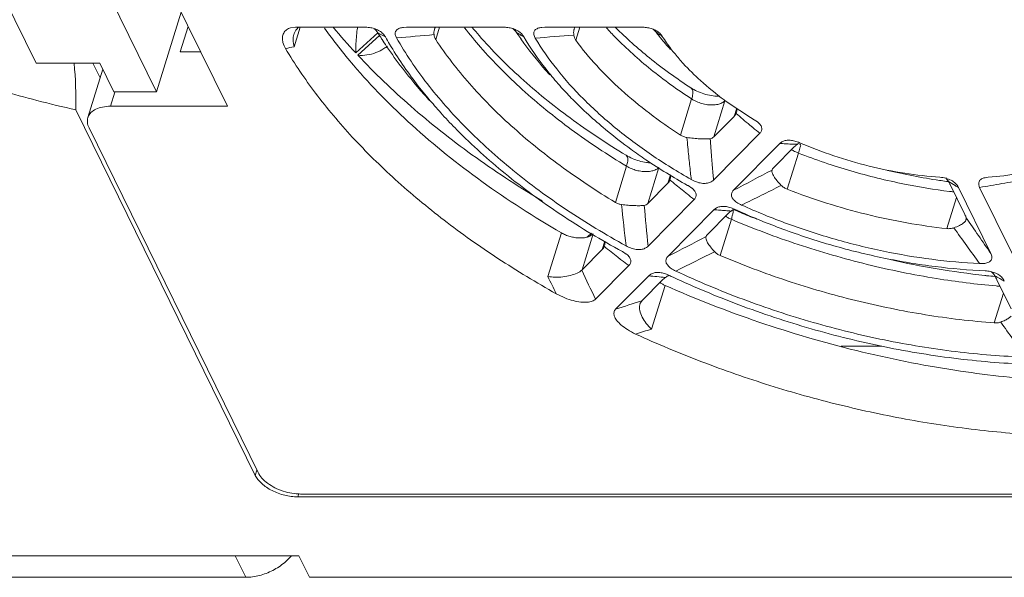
# Model space of a CAD drawing. Header units: millimetres. Extents: x -473 to 23648, y -382 to 1866.
# Tile 70 of 256: x 3184 to 3227, y 316 to 340. Entities that reach past the tile are written whole.
import ezdxf

# ---------------------------------------------------------------- set-up
doc = ezdxf.new("R2010")
doc.units = ezdxf.units.MM
doc.header["$LTSCALE"] = 80
doc.layers.get('0').update_dxf_attribs({"linetype": 'CONTINUOUS'})

msp = doc.modelspace()

# ---------------------------------------------------------------- linework, layer by layer
at = {"color": 0, "linetype": 'Continuous', "lineweight": 0}
for p, q in [((3193.395, 336.062), (3189.735, 343.522)), ((3187.276, 342.9), (3190.327, 336.684)), ((3183.281, 341.657), (3185.111, 337.927)), ((3191.395, 340.139), (3190.327, 336.684)), ((3191.358, 338.412), (3191.7, 339.517)), ((3196.135, 339.454), (3196.347, 339.481)), ((3196.287, 338.641), (3196.547, 339.481)), ((3196.347, 339.481), (3199.383, 339.481)), ((3201.016, 339.475), (3201.148, 339.481)), ((3201.148, 339.481), (3205.379, 339.481)), ((3202.417, 338.949), (3202.581, 339.481)), ((3207.015, 339.475), (3207.147, 339.481)), ((3207.147, 339.481), (3211.387, 339.481)), ((3208.484, 338.918), (3208.659, 339.481)), ((3199.905, 339.248), (3198.953, 338.372)), ((3199.046, 338.272), (3199.982, 339.133)), ((3211.947, 339.284), (3211.988, 339.233)), ((3211.988, 339.233), (3212.025, 339.185)), ((3212.025, 339.185), (3212.059, 339.141)), ((3192.242, 338.412), (3191.358, 338.412)), ((3185.111, 337.927), (3187.875, 337.927)), ((3187.576, 337.927), (3187.884, 337.289)), ((3188.485, 336.684), (3187.875, 337.927)), ((3187.354, 335.573), (3188.001, 337.669)), ((3188.329, 336.062), (3188.518, 336.673)), ((3190.327, 336.684), (3188.485, 336.684)), ((3193.395, 336.062), (3188.329, 336.062)), ((3213.502, 336.38), (3213.018, 334.813)), ((3214.943, 336.3), (3214.459, 334.734)), ((3186.838, 335.91), (3194.603, 320.087)), ((3215.344, 335.627), (3214.459, 334.734)), ((3215.344, 335.627), (3215.453, 335.978)), ((3215.426, 335.755), (3215.442, 335.802)), ((3216.115, 335.172), (3216.154, 335.139)), ((3216.211, 335.481), (3216.354, 335.383)), ((3194.726, 320.211), (3187.405, 335.13)), ((3216.454, 334.893), (3214.449, 332.87)), ((3215.316, 332.43), (3217.321, 334.454)), ((3217.06, 333.415), (3217.945, 334.308)), ((3217.642, 332.469), (3218.126, 334.035)), ((3210.683, 333.469), (3210.199, 331.902)), ((3212.084, 333.415), (3211.6, 331.848)), ((3212.477, 332.734), (3212.589, 333.095)), ((3216.981, 333.302), (3216.982, 333.303)), ((3212.477, 332.734), (3211.6, 331.848)), ((3212.562, 332.871), (3212.576, 332.91)), ((3213.326, 332.639), (3213.348, 332.627)), ((3213.348, 332.627), (3213.506, 332.523)), ((3224.607, 332.8), (3224.627, 332.798)), ((3224.712, 332.645), (3225.332, 331.381)), ((3226.257, 332.981), (3226.342, 332.991)), ((3213.158, 332.388), (3213.093, 332.44)), ((3225.051, 332.553), (3226.456, 329.692)), ((3227.377, 329.692), (3225.972, 332.553)), ((3213.613, 332.026), (3211.612, 330.007)), ((3224.973, 332.112), (3224.558, 330.768)), ((3212.479, 329.568), (3214.48, 331.587)), ((3214.201, 330.53), (3215.078, 331.415)), ((3215.279, 331.387), (3215.273, 331.363)), ((3215.321, 331.584), (3215.347, 331.573)), ((3214.736, 329.603), (3215.22, 331.169)), ((3225.389, 331.158), (3225.391, 331.234)), ((3207.859, 330.584), (3207.275, 328.693)), ((3209.238, 330.543), (3208.754, 328.976)), ((3208.997, 330.407), (3209.165, 330.576)), ((3209.629, 329.859), (3209.741, 330.223)), ((3209.715, 330.001), (3209.727, 330.035)), ((3214.123, 330.42), (3214.122, 330.418)), ((3209.629, 329.859), (3208.754, 328.976)), ((3210.502, 329.771), (3210.667, 329.664)), ((3210.311, 329.528), (3210.427, 329.437)), ((3210.427, 329.437), (3210.466, 329.406)), ((3210.777, 329.165), (3209.341, 327.716)), ((3210.208, 327.276), (3211.644, 328.725)), ((3211.355, 327.658), (3212.229, 328.541)), ((3226.72, 328.554), (3227.334, 327.301)), ((3211.765, 326.417), (3212.349, 328.308)), ((3227.006, 327.969), (3226.609, 326.684)), ((3211.355, 327.658), (3211.264, 327.506)), ((3219.972, 325.682), (3221.731, 325.682)), ((3194.603, 320.087), (3194.677, 320.311)), ((3196.442, 319.154), (3196.486, 319.302)), ((3196.442, 319.154), (3263.127, 319.154)), ((3262.882, 319.279), (3196.565, 319.279)), ((3193.732, 316.606), (3180.682, 316.606)), ((3193.732, 316.606), (3196.495, 316.606)), ((3193.732, 316.606), (3194.19, 315.673)), ((3196.953, 315.673), (3196.495, 316.606)), ((3181.139, 315.673), (3194.19, 315.673)), ((3196.953, 315.673), (3266.033, 315.673))]:
    msp.add_line(p, q, dxfattribs=at)
for centre, radius, start, end in [((3196.881, 339.007), 0.622, 135.6405, 137.0191), ((3196.887, 339.002), 0.629, 129.1292, 135.6212), ((3218.893, 356.88), 27.206, 219.7598, 222.8659), ((3199.463, 338.471), 0.999, 64.1747, 69.5712), ((3205.458, 338.474), 0.997, 63.2001, 69.7873), ((3211.232, 338.72), 0.911, 40.9724, 48.7867), ((3196.953, 338.962), 0.707, 159.2865, 162.841), ((3196.935, 338.969), 0.688, 149.1184, 159.293), ((3193.94, 335.178), 7.221, 33.4528, 34.2875), ((3204.585, 347.344), 9.352, 239.9854, 241.5272), ((3195.796, 336.403), 4.998, 32.405, 33.4672), ((3214.676, 348.374), 17.358, 212.3697, 212.8564), ((3204.88, 347.886), 9.969, 241.5189, 242.2523), ((3213.724, 346.659), 15.478, 209.3923, 210.7269), ((3235.348, -35.503), 376.118, 95.03392, 95.28178), ((3197.426, 333.186), 10.439, 35.0137, 35.574), ((3209.402, 344.742), 6.497, 237.5548, 239.6958), ((3199.872, 334.898), 7.452, 34.3265, 35.0225), ((3217.259, 346.765), 13.598, 214.3056, 214.9356), ((3209.695, 345.24), 7.075, 239.6805, 240.6838), ((3227.804, 91.958), 247.948, 94.48903, 94.87585), ((3211.257, 338.742), 0.878, 38.1505, 40.9443), ((3214.218, 342.227), 3.717, 232.3373, 235.8212), ((3219.843, 345.221), 9.877, 217.995, 218.866), ((3214.507, 342.648), 4.228, 235.7835, 237.3755), ((3220.348, 345.634), 10.529, 218.8959, 222.4542), ((3219.101, 343.524), 8.181, 212.8446, 217.4573), ((3208.334, 283.062), 56.87, 102.2299, 102.6127), ((3214.989, 348.577), 17.731, 212.8588, 214.0193), ((3167.428, 336.164), 19.411, 359.2495, 5.2125), ((3218.631, 346.655), 14.546, 218.1717, 219.349), ((3219.323, 347.229), 15.445, 219.3693, 222.4478), ((3218.534, 350.161), 21.436, 220.2213, 222.4395), ((3245.801, 370.919), 46.467, 229.1784, 230.1374), ((3243.86, 368.604), 43.446, 230.1453, 230.3108), ((3242.485, 366.941), 41.287, 230.3761, 230.9146), ((3218.536, 351.042), 16.633, 265.8118, 266.6457), ((3218.651, 353.003), 18.597, 266.6448, 267.4152), ((3218.747, 355.116), 20.712, 267.4145, 268.1281), ((3218.54, 333.718), 0.837, 131.8593, 135.1884), ((3219.003, 333.172), 1.554, 126.9114, 129.1535), ((3218.621, 335.394), 1.444, 236.6283, 239.5045), ((3218.661, 335.46), 1.52, 239.487, 240.2603), ((3218.625, 334.063), 0.478, 156.5585, 157.9154), ((3218.75, 334.008), 0.614, 155.5038, 156.5086), ((3114.76, 526.664), 218.72, 297.37094, 297.86326), ((3228.345, 360.234), 27.687, 256.7186, 261.4557), ((3253.748, 383.002), 64.88, 230.59452, 231.199), ((3089.414, 588.076), 285.7, 296.22562, 296.60972), ((3228.179, 359.219), 26.659, 261.4864, 261.6487), ((3228.154, 359.052), 26.49, 261.6482, 262.3057), ((3230.142, 341.68), 10.451, 238.15, 239.9908), ((3222.814, 331.713), 2.114, 26.1658, 27.6297), ((3229.069, 339.832), 8.314, 240.0236, 241.1033), ((3251.562, 380.287), 61.394, 231.27837, 231.45455), ((3250.373, 378.793), 59.485, 231.45354, 231.8314), ((3227.772, 357.593), 25.405, 262.9885, 263.3912), ((3335.394, 344.204), 125.539, 185.6659, 186.48542), ((3327.628, 341.418), 116.576, 184.74521, 185.61719), ((3216.62, 353.831), 22.347, 264.5053, 265.1139), ((3216.771, 355.599), 24.122, 265.1136, 265.6946), ((3216.913, 357.488), 26.016, 265.6944, 266.2493), ((3215.952, 330.507), 1.261, 129.6537, 130.2442), ((3230.464, 367.526), 39.001, 247.1943, 247.626), ((3227.511, 358.138), 29.181, 245.3922, 245.8154), ((3230.547, 367.727), 39.219, 247.6266, 248.7286), ((3215.76, 332.505), 1.439, 236.6174, 238.6829), ((3215.799, 332.569), 1.515, 238.6797, 241.0634), ((3215.851, 332.666), 1.625, 241.1075, 247.1326), ((3552.363, 555.733), 396.623, 214.47355, 214.74423), ((3764.654, 718.597), 664.656, 215.693725, 215.858203), ((3066.673, 612.866), 318.618, 297.2336, 297.5666), ((3261.385, 394.529), 82.666, 231.31438, 231.84142), ((3040.675, 675.434), 386.908, 296.41807, 296.69583), ((3258.389, 390.711), 77.812, 231.98496, 232.27468), ((3230.347, 366.291), 37.781, 257.3803, 263.6892), ((3291.773, 367.949), 91.727, 205.15014, 206.01562), ((3211.856, 327.302), 1.59, 64.7413, 69.3166), ((3290.308, 368.635), 92.14, 205.68951, 206.20584), ((3214.712, 357.226), 28.666, 263.8568, 264.5694), ((3214.959, 359.825), 31.277, 264.5691, 265.246), ((3212.914, 329.633), 1.439, 236.6087, 238.9216), ((3212.953, 329.698), 1.516, 238.915, 241.0333), ((3213, 329.785), 1.614, 241.0661, 246.2093), ((3213.151, 327.575), 1.335, 128.5732, 130.1197), ((3213.34, 327.337), 1.639, 126.4008, 128.5398), ((3229.43, 364.64), 39.677, 244.7977, 245.0661), ((3230.1, 364.338), 35.813, 263.7388, 263.8711), ((3230.076, 364.112), 35.586, 263.8706, 264.4369), ((3232.776, 339.598), 12.493, 240.5268, 241.6325), ((3223.637, 326.987), 3.458, 28.4084, 30.0946), ((3231.894, 337.963), 10.636, 241.6304, 242.8532), ((3229.707, 362.594), 34.443, 264.9712, 265.2481), ((3167.183, 461.036), 140.509, 287.83104, 288.31817), ((3211.676, 327.373), 0.432, 162.0159, 167.4311), ((3900.662, 807.021), 827.442, 215.483076, 215.612231), ((3170.184, 459.47), 139.399, 287.05832, 287.35465)]:
    msp.add_arc(centre, radius, start, end, dxfattribs=at)
for points, start_tangent, end_tangent in [([(3186.838, 335.91), (3185.15, 336.313), (3183.613, 336.746), (3182.23, 337.202), (3181.005, 337.678), (3179.949, 338.17), (3179.063, 338.689), (3178.393, 339.226), (3177.967, 339.795), (3177.838, 340.373), (3177.995, 340.926), (3178.378, 341.435), (3178.89, 341.877), (3179.484, 342.265), (3180.13, 342.61), (3180.81, 342.917), (3181.287, 343.107)], (-0.976958, 0.213432), (0.934801, 0.355173)), ([(3195.916, 338.559), (3195.804, 338.817), (3195.78, 339.046), (3195.836, 339.234), (3195.957, 339.37), (3196.13, 339.453), (3196.135, 339.454)], (-0.509594, 0.860415), (0.964037, 0.265769)), ([(3196.344, 339.322), (3196.427, 339.431)], (0.513696, 0.857972), (0.681769, 0.731568)), ([(3197.598, 339.446), (3198.857, 337.841), (3201.395, 335.243), (3204.422, 332.803), (3207.859, 330.584)], (0.581509, -0.81354), (0.865601, -0.500735)), ([(3199.034, 339.481), (3199.02, 339.384), (3198.982, 339.04), (3198.958, 338.699), (3198.953, 338.372)], (-0.141408, -0.989951), (0.017274, -0.999851)), ([(3199.383, 339.481), (3199.602, 339.463), (3199.811, 339.408)], (1, 0), (0.936868, -0.349683)), ([(3199.906, 339.246), (3199.749, 339.42)], (-0.563039, 0.82643), (-0.762735, 0.646711)), ([(3200.725, 339.018), (3200.667, 339.169), (3200.681, 339.301), (3200.776, 339.404), (3200.936, 339.462), (3201.017, 339.474)], (-0.494751, 0.869035), (0.994222, 0.107342)), ([(3202.403, 339.485), (3202.366, 339.399)], (-0.506126, -0.862459), (-0.296733, -0.954961)), ([(3203.665, 339.457), (3204.358, 338.62), (3206.166, 336.79), (3208.288, 335.062), (3210.683, 333.469)], (0.615332, -0.788268), (0.856839, -0.515584)), ([(3204.002, 339.466), (3204.297, 339.121), (3206.102, 337.294), (3208.238, 335.555), (3210.666, 333.941)], (0.641567, -0.767067), (0.856839, -0.515584)), ([(3205.379, 339.481), (3205.596, 339.464), (3205.803, 339.409)], (1, 0), (0.938078, -0.346424)), ([(3205.916, 339.259), (3205.758, 339.428)], (-0.581571, 0.813496), (-0.772551, 0.634952)), ([(3206.729, 339.009), (3206.666, 339.164), (3206.676, 339.299), (3206.766, 339.4), (3206.929, 339.461), (3207.015, 339.474)], (-0.515006, 0.857186), (0.994351, 0.106138)), ([(3208.415, 339.408), (3208.404, 339.365), (3208.397, 339.146)], (-0.295663, -0.955292), (0.11811, -0.993001)), ([(3208.447, 339.484), (3208.415, 339.408)], (-0.487803, -0.872954), (-0.295663, -0.955292)), ([(3209.808, 339.463), (3210.209, 339.037), (3211.731, 337.659), (3213.502, 336.38)], (0.671128, -0.741342), (0.839332, -0.543618)), ([(3210.208, 339.477), (3211.674, 338.157), (3213.472, 336.859)], (0.703106, -0.711085), (0.839332, -0.543618)), ([(3211.387, 339.481), (3211.593, 339.465), (3211.791, 339.415)], (1, -0.000001), (0.943346, -0.331812)), ([(3211.791, 339.415), (3211.946, 339.345)], (0.943346, -0.331812), (0.873094, -0.487552)), ([(3196.287, 338.641), (3196.243, 338.934), (3196.277, 339.17)], (-0.290315, 0.956931), (0.295222, 0.955429)), ([(3199.898, 339.371), (3199.991, 339.319), (3200.136, 339.2), (3200.238, 339.063)], (0.899816, -0.436269), (0.49073, -0.871312)), ([(3210.659, 330.024), (3208.083, 331.584), (3205.759, 333.297), (3203.733, 335.131), (3202.044, 337.051), (3200.725, 339.018)], (-0.876777, 0.480897), (-0.494751, 0.869035)), ([(3202.366, 339.399), (3202.359, 339.375), (3202.345, 339.165)], (-0.296733, -0.954961), (0.082004, -0.996632)), ([(3202.417, 338.949), (3202.368, 339.049), (3202.345, 339.165)], (-0.553277, 0.832997), (-0.082004, 0.996632)), ([(3205.908, 339.363), (3205.981, 339.322), (3206.126, 339.206), (3206.231, 339.071)], (0.892123, -0.451792), (0.507626, -0.861577)), ([(3206.231, 339.071), (3207.196, 337.665)], (0.507626, -0.861577), (0.617979, -0.786195)), ([(3213.483, 332.894), (3211.756, 333.965), (3210.191, 335.134), (3208.817, 336.378), (3207.656, 337.678), (3206.729, 339.009)], (-0.870359, 0.492417), (-0.515007, 0.857186)), ([(3208.484, 338.918), (3208.427, 339.023), (3208.397, 339.146)], (-0.595459, 0.803385), (-0.118109, 0.993001)), ([(3211.946, 339.345), (3211.968, 339.333), (3212.117, 339.22), (3212.228, 339.087)], (0.873094, -0.487552), (0.541632, -0.840616)), ([(3207.638, 327.946), (3205.112, 329.479), (3202.778, 331.135), (3200.667, 332.894), (3198.806, 334.732), (3197.216, 336.628), (3195.916, 338.559)], (-0.87212, 0.489292), (-0.509594, 0.860415)), ([(3199.046, 338.272), (3199.44, 338.282), (3199.827, 338.383), (3200.175, 338.561), (3200.324, 338.668)], (0.995498, -0.094781), (0.780944, 0.624601)), ([(3202.154, 336.308), (3201.707, 336.813), (3200.293, 338.657)], (-0.674494, 0.73828), (-0.55943, 0.828878)), ([(3200.419, 338.751), (3201.593, 337.029), (3202.166, 336.319)], (0.510891, -0.859646), (0.645573, -0.763699)), ([(3202.417, 338.949), (3203.876, 337.051), (3205.683, 335.222), (3207.804, 333.495), (3210.199, 331.902)], (0.553277, -0.832997), (0.856839, -0.515584)), ([(3207.366, 337.418), (3207.192, 337.611), (3206.111, 338.978)], (-0.67452, 0.738257), (-0.572643, 0.819805)), ([(3208.484, 338.918), (3209.389, 337.825), (3210.455, 336.768), (3211.67, 335.76), (3213.018, 334.813)], (0.595459, -0.803385), (0.839332, -0.543618)), ([(3199.046, 338.272), (3201.344, 336.06), (3203.985, 333.967), (3206.923, 332.027), (3207.037, 331.958)], (0.683455, -0.729992), (0.857778, -0.51402)), ([(3212.607, 338.548), (3212.961, 338.115), (3213.138, 337.915)], (0.60749, -0.794327), (0.674446, -0.738324)), ([(3213.138, 337.915), (3213.884, 337.175), (3214.914, 336.335)], (0.674446, -0.738324), (0.805434, -0.592686)), ([(3213.472, 336.859), (3213.73, 336.717), (3214.035, 336.601), (3214.354, 336.525), (3214.647, 336.497), (3214.717, 336.499)], (0.839332, -0.543618), (0.998511, 0.054543)), ([(3213.472, 336.859), (3213.535, 336.771), (3213.549, 336.604), (3213.502, 336.38)], (0.823824, -0.566845), (-0.295247, -0.955421)), ([(3207.926, 336.805), (3208.414, 336.294), (3209.864, 334.981), (3210.865, 334.209)], (0.674619, -0.738166), (0.809104, -0.587666)), ([(3188.329, 336.062), (3187.987, 336.03), (3187.7, 335.937), (3187.486, 335.789), (3187.362, 335.596), (3187.354, 335.573)], (-1, 0), (-0.293198, -0.956052)), ([(3213.502, 336.38), (3213.712, 336.266), (3213.944, 336.182), (3214.185, 336.132), (3214.418, 336.119), (3214.631, 336.144), (3214.81, 336.206), (3214.943, 336.3)], (0.839332, -0.543618), (0.703905, 0.710294)), ([(3214.914, 336.335), (3214.977, 336.29), (3216.211, 335.481)], (0.805434, -0.592686), (0.861165, -0.508326)), ([(3187.354, 335.573), (3187.334, 335.371), (3187.405, 335.13)], (-0.293198, -0.956052), (0.440543, -0.897732)), ([(3202.714, 335.695), (3203.334, 335.044), (3205.428, 333.148), (3207.833, 331.379), (3210.502, 329.771)], (0.674649, -0.738139), (0.877998, -0.478665)), ([(3215.375, 335.663), (3215.339, 335.639)], (-0.703905, -0.710294), (-0.921888, -0.387456)), ([(3215.426, 335.755), (3215.375, 335.663)], (-0.377609, -0.925965), (-0.703905, -0.710294)), ([(3215.442, 335.802), (3215.463, 335.971)], (0.293757, 0.95588), (-0.082031, 0.99663)), ([(3216.354, 335.383), (3216.378, 335.362), (3216.489, 335.239), (3216.538, 335.118), (3216.525, 335), (3216.454, 334.893)], (0.777152, -0.629313), (-0.703905, -0.710294)), ([(3213.296, 334.71), (3213.149, 334.748), (3213.018, 334.813)], (-0.989282, 0.14602), (-0.839332, 0.543618)), ([(3214.459, 334.734), (3214.388, 334.682), (3214.304, 334.659)], (-0.703905, -0.710294), (-0.994468, -0.105039)), ([(3213.483, 332.894), (3213.449, 333.202), (3213.413, 333.537), (3213.375, 333.901), (3213.336, 334.292), (3213.296, 334.71)], (-0.112575, 0.993643), (-0.09174, 0.995783)), ([(3213.296, 334.71), (3213.582, 334.675), (3213.857, 334.654), (3214.103, 334.648), (3214.304, 334.659)], (0.989281, -0.146022), (0.994468, 0.105039)), ([(3214.449, 332.87), (3214.422, 333.173), (3214.393, 333.504), (3214.364, 333.862), (3214.334, 334.247), (3214.304, 334.659)], (-0.091445, 0.99581), (-0.0688, 0.99763)), ([(3217.321, 334.454), (3217.438, 334.537), (3217.59, 334.584), (3217.766, 334.592), (3217.774, 334.591)], (0.703905, 0.710294), (0.99701, -0.077276)), ([(3217.774, 334.591), (3217.965, 334.558)], (0.99701, -0.077276), (0.967542, -0.25271)), ([(3217.965, 334.558), (3218.177, 334.484)], (0.967542, -0.25271), (0.918025, -0.396522)), ([(3217.981, 334.342), (3218.022, 334.377)], (0.743966, 0.668218), (0.775031, 0.631924)), ([(3218.07, 334.415), (3218.193, 334.488)], (0.799155, 0.601125), (0.910438, 0.413644)), ([(3218.177, 334.484), (3219.652, 333.919), (3221.182, 333.475), (3222.728, 333.163), (3224.253, 332.991)], (0.918025, -0.396523), (0.99772, -0.067484)), ([(3218.184, 334.424), (3218.214, 334.399), (3218.191, 334.262)], (0.8931, -0.449858), (-0.413887, -0.910328)), ([(3210.665, 333.94), (3210.724, 333.856), (3210.732, 333.692), (3210.683, 333.469)], (0.842255, -0.539079), (-0.295247, -0.955421)), ([(3210.666, 333.941), (3210.929, 333.806), (3211.231, 333.699), (3211.539, 333.633), (3211.736, 333.612)], (0.856839, -0.515584), (0.999174, -0.040624)), ([(3210.865, 334.209), (3211.519, 333.751), (3213.326, 332.639)], (0.809104, -0.587666), (0.872306, -0.48896)), ([(3217.907, 334.14), (3218.126, 334.035)], (0.868275, -0.496082), (0.932187, -0.361976)), ([(3218.182, 334.242), (3218.126, 334.035)], (-0.376007, -0.926617), (-0.295247, -0.955421)), ([(3218.126, 334.035), (3220.397, 333.265), (3222.72, 332.694), (3224.671, 332.378)], (0.932187, -0.361976), (0.992522, -0.122064)), ([(3210.683, 333.469), (3210.893, 333.364), (3211.12, 333.287), (3211.353, 333.243), (3211.579, 333.234), (3211.783, 333.261), (3211.955, 333.323), (3212.077, 333.408)], (0.856839, -0.515584), (0.72097, 0.692967)), ([(3212.576, 332.91), (3212.598, 333.043)], (0.294756, 0.955572), (0.018953, 0.99982)), ([(3216.981, 333.302), (3216.989, 333.186)], (-0.278354, -0.960479), (0.287497, -0.957781)), ([(3216.982, 333.303), (3217.008, 333.354), (3217.06, 333.415)], (0.294188, 0.955747), (0.703905, 0.710294)), ([(3216.989, 333.186), (3217.061, 333.031), (3217.195, 332.844), (3217.382, 332.639)], (0.287497, -0.957781), (0.708122, -0.70609)), ([(3226.342, 332.991), (3227.698, 333.163), (3228.183, 333.265)], (0.997386, 0.072258), (0.973464, 0.22884)), ([(3212.524, 332.794), (3212.477, 332.734)], (-0.526003, -0.850483), (-0.703905, -0.710294)), ([(3212.562, 332.871), (3212.524, 332.794)], (-0.36156, -0.932349), (-0.526003, -0.850483)), ([(3214.449, 332.87), (3214.314, 332.775), (3214.136, 332.727), (3213.929, 332.732), (3213.705, 332.79), (3213.483, 332.894)], (-0.703905, -0.710294), (-0.870359, 0.492417)), ([(3217.642, 332.469), (3217.504, 332.54), (3217.382, 332.639)], (-0.932187, 0.361976), (-0.708121, 0.706091)), ([(3224.253, 332.991), (3224.512, 332.949)], (0.99772, -0.067484), (0.96608, -0.258241)), ([(3224.51, 332.958), (3224.627, 332.803)], (0.694036, -0.71994), (0.49828, -0.867016)), ([(3224.512, 332.949), (3224.743, 332.858), (3224.746, 332.857)], (0.96608, -0.258241), (0.878508, -0.477728)), ([(3224.627, 332.803), (3224.659, 332.746), (3224.687, 332.693)], (0.49828, -0.867016), (0.463334, -0.886184)), ([(3224.746, 332.857), (3224.929, 332.722), (3225.051, 332.553)], (0.878508, -0.477728), (0.440543, -0.897731)), ([(3225.972, 332.553), (3225.931, 332.687), (3225.947, 332.804), (3226.024, 332.896), (3226.159, 332.96), (3226.257, 332.981)], (-0.440542, 0.897732), (0.988277, 0.15267)), ([(3225.972, 332.553), (3226.453, 332.63), (3226.941, 332.714), (3227.436, 332.803)], (0.988209, 0.153109), (0.983292, 0.182035)), ([(3213.506, 332.523), (3213.519, 332.513), (3213.639, 332.388), (3213.696, 332.262), (3213.686, 332.138), (3213.613, 332.026)], (0.787162, -0.616747), (-0.703905, -0.710294)), ([(3215.667, 331.787), (3215.457, 331.902), (3215.305, 332.034), (3215.23, 332.172), (3215.236, 332.308), (3215.316, 332.43)], (-0.911092, 0.412204), (0.703906, 0.710293)), ([(3217.642, 332.469), (3219.339, 331.872), (3221.072, 331.386), (3222.819, 331.017), (3224.558, 330.768)], (0.932187, -0.361976), (0.994215, -0.107404)), ([(3210.469, 331.81), (3210.327, 331.843), (3210.199, 331.902)], (-0.990919, 0.13446), (-0.856839, 0.515584)), ([(3210.469, 331.81), (3210.749, 331.778), (3211.018, 331.762), (3211.258, 331.76), (3211.452, 331.774)], (0.990919, -0.13446), (0.99167, 0.128805)), ([(3211.6, 331.848), (3211.532, 331.799), (3211.452, 331.774)], (-0.703905, -0.710294), (-0.99167, -0.128805)), ([(3214.48, 331.587), (3214.603, 331.674), (3214.764, 331.721), (3214.949, 331.724), (3214.953, 331.724)], (0.703906, 0.710293), (0.995099, -0.098883)), ([(3225.971, 329.254), (3223.908, 329.438), (3221.809, 329.791), (3219.712, 330.307), (3217.652, 330.976), (3215.667, 331.787)], (-0.998805, 0.048876), (-0.911092, 0.412203)), ([(3214.953, 331.724), (3215.153, 331.684)], (0.995099, -0.098883), (0.960485, -0.278332)), ([(3215.078, 331.415), (3215.138, 331.47)], (0.703905, 0.710294), (0.763271, 0.646078)), ([(3215.147, 331.478), (3215.211, 331.528)], (0.769889, 0.638178), (0.802659, 0.596438)), ([(3215.153, 331.684), (3215.36, 331.607)], (0.960485, -0.278332), (0.909178, -0.416407)), ([(3215.359, 331.611), (3215.212, 331.528)], (-0.925425, -0.378931), (-0.802659, -0.596438)), ([(3215.273, 331.363), (3215.22, 331.169)], (-0.24307, -0.970009), (-0.295247, -0.955421)), ([(3215.296, 331.57), (3215.299, 331.537), (3215.279, 331.387)], (0.170832, -0.9853), (-0.243286, -0.969955)), ([(3215.556, 331.518), (3217.449, 330.745), (3219.62, 330.035), (3221.831, 329.492), (3224.044, 329.124), (3226.218, 328.938)], (0.912229, -0.40968), (0.999039, -0.043835)), ([(3225.332, 331.381), (3225.369, 331.299), (3225.391, 331.234)], (0.440543, -0.897732), (0.247574, -0.968869)), ([(3215.22, 331.169), (3218.115, 330.08), (3221.096, 329.22), (3224.108, 328.607), (3226.688, 328.284)], (0.921072, -0.389392), (0.996151, -0.087654)), ([(3224.856, 330.802), (3225.097, 330.9), (3225.273, 331.01)], (0.947972, 0.318353), (0.785487, 0.618878)), ([(3225.273, 331.01), (3225.374, 331.124), (3225.388, 331.158)], (0.785487, 0.618878), (0.286851, 0.957975)), ([(3207.859, 330.584), (3208.04, 330.494), (3208.235, 330.426), (3208.436, 330.381), (3208.634, 330.362), (3208.821, 330.369), (3208.988, 330.403), (3208.998, 330.406)], (0.865601, -0.500735), (0.954296, 0.298864)), ([(3208.998, 330.406), (3209.129, 330.462), (3209.231, 330.536)], (0.954296, 0.298864), (0.720438, 0.693519)), ([(3214.123, 330.42), (3214.15, 330.471), (3214.201, 330.53)], (0.308701, 0.951159), (0.703905, 0.710294)), ([(3224.856, 330.802), (3224.708, 330.769), (3224.558, 330.768)], (-0.947972, -0.318353), (-0.994215, 0.107404)), ([(3209.727, 330.035), (3209.75, 330.177)], (0.29469, 0.955593), (0.006454, 0.999979)), ([(3214.122, 330.418), (3214.126, 330.306)], (-0.296098, -0.955158), (0.252363, -0.967633)), ([(3214.126, 330.306), (3214.192, 330.154), (3214.317, 329.971), (3214.494, 329.769)], (0.252363, -0.967633), (0.696355, -0.717698)), ([(3209.677, 329.921), (3209.629, 329.859)], (-0.521522, -0.853238), (-0.703905, -0.710294)), ([(3209.715, 330.001), (3209.677, 329.921)], (-0.353689, -0.935363), (-0.521522, -0.853238)), ([(3211.612, 330.007), (3211.481, 329.915), (3211.31, 329.866), (3211.098, 329.869), (3210.878, 329.925), (3210.659, 330.024)], (-0.703905, -0.710294), (-0.876777, 0.480897)), ([(3210.667, 329.664), (3210.681, 329.654), (3210.805, 329.526), (3210.861, 329.398), (3210.85, 329.275), (3210.777, 329.165)], (0.791785, -0.6108), (-0.703905, -0.710294)), ([(3214.736, 329.603), (3214.608, 329.673), (3214.494, 329.769)], (-0.921072, 0.389392), (-0.696355, 0.717698)), ([(3214.736, 329.603), (3217.631, 328.513), (3220.612, 327.654), (3223.624, 327.04), (3226.609, 326.684)], (0.921072, -0.389392), (0.99712, -0.075843)), ([(3226.456, 329.692), (3226.502, 329.538), (3226.475, 329.408), (3226.371, 329.314), (3226.196, 329.262), (3225.971, 329.254)], (0.440544, -0.897731), (-0.998805, 0.048876)), ([(3212.817, 328.93), (3212.612, 329.046), (3212.465, 329.178), (3212.393, 329.314), (3212.4, 329.448), (3212.479, 329.568)], (-0.905848, 0.423604), (0.703906, 0.710294)), ([(3208.754, 328.976), (3208.541, 328.838), (3208.255, 328.739), (3207.926, 328.68), (3207.589, 328.665), (3207.275, 328.693)], (-0.703905, -0.710294), (-0.986526, 0.163605)), ([(3211.644, 328.725), (3211.765, 328.811), (3211.924, 328.86), (3212.111, 328.864), (3212.127, 328.862)], (0.703905, 0.710294), (0.994004, -0.109342)), ([(3212.127, 328.862), (3212.321, 328.822), (3212.418, 328.79)], (0.994004, -0.109342), (0.935901, -0.352262)), ([(3227.972, 325.205), (3224.94, 325.443), (3221.848, 325.948), (3218.758, 326.707), (3215.727, 327.708), (3212.817, 328.93)], (-0.999382, 0.035152), (-0.905848, 0.423604)), ([(3226.218, 328.938), (3226.431, 328.912)], (0.999039, -0.043835), (0.980128, -0.198367)), ([(3226.431, 328.912), (3226.632, 328.852), (3226.71, 328.817)], (0.980128, -0.198367), (0.892097, -0.451844)), ([(3226.629, 328.721), (3226.491, 328.898)], (-0.500681, 0.865632), (-0.718562, 0.695463)), ([(3226.71, 328.817), (3226.806, 328.761), (3226.946, 328.639), (3227.041, 328.499)], (0.892097, -0.451844), (0.440543, -0.897731)), ([(3212.229, 328.541), (3212.29, 328.596)], (0.703905, 0.710294), (0.764501, 0.644622)), ([(3212.53, 328.745), (3212.367, 328.656)], (-0.933965, -0.357364), (-0.804356, -0.594148)), ([(3212.703, 328.661), (3215.539, 327.472), (3218.671, 326.434), (3221.864, 325.649), (3225.06, 325.131), (3228.192, 324.891)], (0.906794, -0.421573), (0.999473, -0.032469)), ([(3226.679, 328.633), (3226.72, 328.554)], (0.474992, -0.87999), (0.440543, -0.897732)), ([(3209.341, 327.716), (3209.196, 327.627), (3208.979, 327.582), (3208.7, 327.589), (3208.373, 327.65), (3208.012, 327.768), (3207.638, 327.946)], (-0.703905, -0.710294), (-0.87212, 0.489292)), ([(3212.349, 328.308), (3216.417, 326.722), (3220.636, 325.488), (3224.903, 324.636), (3228.686, 324.214)], (0.914761, -0.403996), (0.997652, -0.06849)), ([(3211.254, 327.467), (3211.258, 327.218), (3211.358, 326.939), (3211.535, 326.662), (3211.765, 326.417)], (-0.217615, -0.976035), (0.743255, -0.669008)), ([(3211.076, 326.203), (3210.717, 326.397), (3210.441, 326.601), (3210.253, 326.801), (3210.152, 326.988), (3210.139, 327.149), (3210.208, 327.276)], (-0.909688, 0.415293), (0.703905, 0.710294)), ([(3226.888, 326.722), (3226.749, 326.688), (3226.609, 326.684)], (-0.941082, -0.338178), (-0.99712, 0.075843)), ([(3226.888, 326.722), (3227.077, 326.802), (3227.227, 326.888), (3227.331, 326.979)], (0.941082, 0.338177), (0.66882, 0.743424)), ([(3228.959, 321.807), (3225.98, 322.045), (3222.952, 322.49), (3219.911, 323.137), (3216.893, 323.98), (3213.936, 325.006), (3211.076, 326.203)], (-0.998979, 0.045174), (-0.909688, 0.415293)), ([(3194.883, 319.73), (3194.719, 319.905), (3194.603, 320.087)], (-0.741383, 0.671082), (-0.440543, 0.897732)), ([(3194.726, 320.211), (3194.892, 319.97), (3195.14, 319.745), (3195.454, 319.552), (3195.813, 319.404), (3196.192, 319.311), (3196.565, 319.279)], (0.440543, -0.897732), (1, 0)), ([(3196.164, 319.172), (3195.879, 319.225), (3195.597, 319.312), (3195.331, 319.428), (3195.09, 319.569), (3194.883, 319.73)], (-0.992162, 0.124957), (-0.741383, 0.671082)), ([(3196.442, 319.154), (3196.164, 319.172)], (-1, 0), (-0.992162, 0.124957)), ([(3196.153, 316.595), (3195.88, 316.319)], (-0.643192, -0.765705), (-0.758533, -0.651634)), ([(3195.88, 316.319), (3195.365, 315.973), (3194.783, 315.75), (3194.19, 315.673)], (-0.758533, -0.651634), (-1, 0))]:
    msp.add_spline(points, degree=3, dxfattribs=dict(at, start_tangent=start_tangent, end_tangent=end_tangent))

doc.saveas('drawing.dxf')
